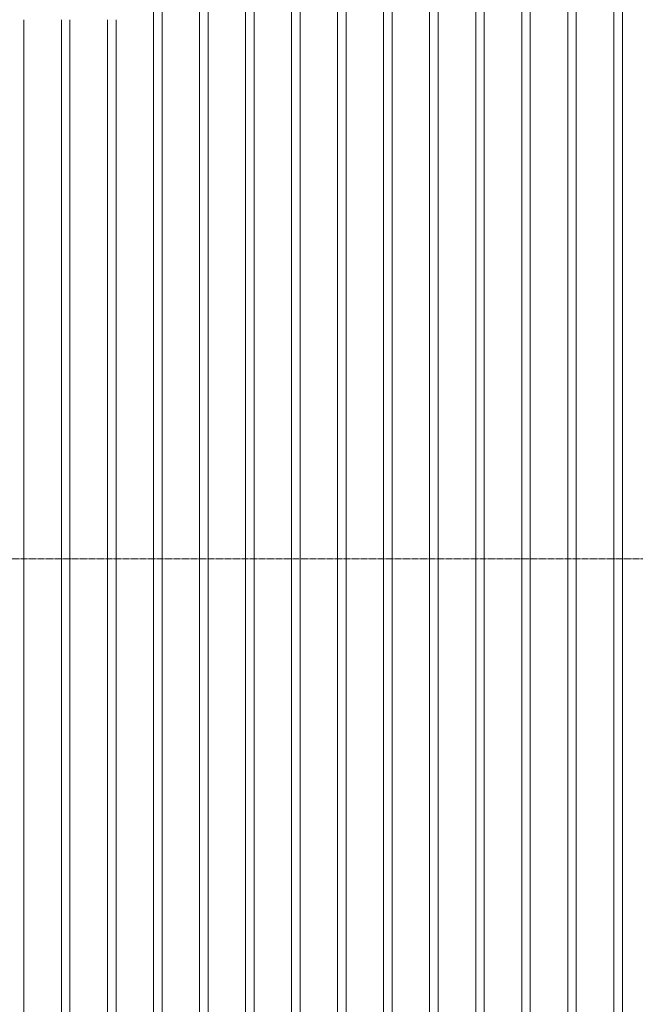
# Model space of a CAD drawing. Extents: x 0 to 92550, y 0 to 59400.
# Tile 79 of 105: x 21450 to 22392, y 44769 to 46275. Entities that reach past the tile are written whole.
import ezdxf
from ezdxf.xclip import XClip

# ---------------------------------------------------------------- set-up
doc = ezdxf.new("R2010")
doc.units = 0
doc.header["$MEASUREMENT"] = 0
doc.header["$XCLIPFRAME"] = 0
doc.linetypes.add('Streep-streepje', pattern=[1300, 1000, -100, 100, -100])
doc.layers.add('ZZ 41 Buitenwandafwerking gevelhout', color=7, linetype='Continuous')

# ---------------------------------------------------------------- blocks, each defined once
blk = doc.blocks.new('*X20')
at = {"layer": 'ZZ 41 Buitenwandafwerking gevelhout', "color": 7, "linetype": 'Continuous', "lineweight": 5, "ltscale": 0.01}
for p, q in [((21655, 46299), (21655, 46200)), ((21655, 46299), (21655, 46200)), ((21668.1, 46299), (21668.1, 46200)), ((21725.4, 46300), (21725.4, 46200)), ((21725.4, 46300), (21725.4, 46200)), ((21738.5, 46300), (21738.5, 46200)), ((21795.8, 46300), (21795.8, 46200)), ((21795.8, 46300), (21795.8, 46200)), ((21808.9, 46300), (21808.9, 46200)), ((21866.2, 46300), (21866.2, 46200)), ((21866.2, 46300), (21866.2, 46200)), ((21879.3, 46300), (21879.3, 46200)), ((21936.6, 46300), (21936.6, 46200)), ((21936.6, 46300), (21936.6, 46200)), ((21949.7, 46300), (21949.7, 46200)), ((22007, 46300), (22007, 46200)), ((22007, 46300), (22007, 46200)), ((22020.1, 46300), (22020.1, 46200)), ((22077.4, 46300), (22077.4, 46200)), ((22077.4, 46300), (22077.4, 46200)), ((22090.5, 46300), (22090.5, 46200)), ((22147.8, 46300), (22147.8, 46200)), ((22147.8, 46300), (22147.8, 46200)), ((22160.9, 46300), (22160.9, 46200)), ((22218.2, 46300), (22218.2, 46200)), ((22218.2, 46300), (22218.2, 46200)), ((22231.3, 46300), (22231.3, 46200)), ((22288.6, 46300), (22288.6, 46200)), ((22288.6, 46300), (22288.6, 46200)), ((22301.7, 46300), (22301.7, 46200)), ((22359, 46300), (22359, 46200)), ((22359, 46300), (22359, 46200)), ((22372.1, 46300), (22372.1, 46200)), ((21456.9, 46275), (21456.9, 46200)), ((21514.2, 46275), (21514.2, 46200)), ((21514.2, 46275), (21514.2, 46200)), ((21527.3, 46275), (21527.3, 46200)), ((21584.6, 46275), (21584.6, 46200)), ((21584.6, 46275), (21584.6, 46200)), ((21597.7, 46275), (21597.7, 46200)), ((21456.9, 46200), (21456.9, 46100)), ((21514.2, 46200), (21514.2, 46100)), ((21514.2, 46200), (21514.2, 46100)), ((21527.3, 46200), (21527.3, 46100)), ((21584.6, 46200), (21584.6, 46100)), ((21584.6, 46200), (21584.6, 46100)), ((21597.7, 46200), (21597.7, 46100)), ((21655, 46200), (21655, 46100)), ((21655, 46200), (21655, 46100)), ((21668.1, 46200), (21668.1, 46100)), ((21725.4, 46200), (21725.4, 46100)), ((21725.4, 46200), (21725.4, 46100)), ((21738.5, 46200), (21738.5, 46100)), ((21795.8, 46200), (21795.8, 46100)), ((21795.8, 46200), (21795.8, 46100)), ((21808.9, 46200), (21808.9, 46100)), ((21866.2, 46200), (21866.2, 46100)), ((21866.2, 46200), (21866.2, 46100)), ((21879.3, 46200), (21879.3, 46100)), ((21936.6, 46200), (21936.6, 46100)), ((21936.6, 46200), (21936.6, 46100)), ((21949.7, 46200), (21949.7, 46100)), ((22007, 46200), (22007, 46100)), ((22007, 46200), (22007, 46100)), ((22020.1, 46200), (22020.1, 46100)), ((22077.4, 46200), (22077.4, 46100)), ((22077.4, 46200), (22077.4, 46100)), ((22090.5, 46200), (22090.5, 46100)), ((22147.8, 46200), (22147.8, 46100)), ((22147.8, 46200), (22147.8, 46100)), ((22160.9, 46200), (22160.9, 46100)), ((22218.2, 46200), (22218.2, 46100)), ((22218.2, 46200), (22218.2, 46100)), ((22231.3, 46200), (22231.3, 46100)), ((22288.6, 46200), (22288.6, 46100)), ((22288.6, 46200), (22288.6, 46100)), ((22301.7, 46200), (22301.7, 46100)), ((22359, 46200), (22359, 46100)), ((22359, 46200), (22359, 46100)), ((22372.1, 46200), (22372.1, 46100)), ((21456.9, 46100), (21456.9, 46000)), ((21514.2, 46100), (21514.2, 46000)), ((21514.2, 46100), (21514.2, 46000)), ((21527.3, 46100), (21527.3, 46000)), ((21584.6, 46100), (21584.6, 46000)), ((21584.6, 46100), (21584.6, 46000)), ((21597.7, 46100), (21597.7, 46000)), ((21655, 46100), (21655, 46000)), ((21655, 46100), (21655, 46000)), ((21668.1, 46100), (21668.1, 46000)), ((21725.4, 46100), (21725.4, 46000)), ((21725.4, 46100), (21725.4, 46000)), ((21738.5, 46100), (21738.5, 46000)), ((21795.8, 46100), (21795.8, 46000)), ((21795.8, 46100), (21795.8, 46000)), ((21808.9, 46100), (21808.9, 46000)), ((21866.2, 46100), (21866.2, 46000)), ((21866.2, 46100), (21866.2, 46000)), ((21879.3, 46100), (21879.3, 46000)), ((21936.6, 46100), (21936.6, 46000)), ((21936.6, 46100), (21936.6, 46000)), ((21949.7, 46100), (21949.7, 46000)), ((22007, 46100), (22007, 46000)), ((22007, 46100), (22007, 46000)), ((22020.1, 46100), (22020.1, 46000)), ((22077.4, 46100), (22077.4, 46000)), ((22077.4, 46100), (22077.4, 46000)), ((22090.5, 46100), (22090.5, 46000)), ((22147.8, 46100), (22147.8, 46000)), ((22147.8, 46100), (22147.8, 46000)), ((22160.9, 46100), (22160.9, 46000)), ((22218.2, 46100), (22218.2, 46000)), ((22218.2, 46100), (22218.2, 46000)), ((22231.3, 46100), (22231.3, 46000)), ((22288.6, 46100), (22288.6, 46000)), ((22288.6, 46100), (22288.6, 46000)), ((22301.7, 46100), (22301.7, 46000)), ((22359, 46100), (22359, 46000)), ((22359, 46100), (22359, 46000)), ((22372.1, 46100), (22372.1, 46000)), ((21456.9, 46000), (21456.9, 45900)), ((21514.2, 46000), (21514.2, 45900)), ((21514.2, 46000), (21514.2, 45900)), ((21527.3, 46000), (21527.3, 45900)), ((21584.6, 46000), (21584.6, 45900)), ((21584.6, 46000), (21584.6, 45900)), ((21597.7, 46000), (21597.7, 45900)), ((21655, 46000), (21655, 45900)), ((21655, 46000), (21655, 45900)), ((21668.1, 46000), (21668.1, 45900)), ((21725.4, 46000), (21725.4, 45900)), ((21725.4, 46000), (21725.4, 45900)), ((21738.5, 46000), (21738.5, 45900)), ((21795.8, 46000), (21795.8, 45900)), ((21795.8, 46000), (21795.8, 45900)), ((21808.9, 46000), (21808.9, 45900)), ((21866.2, 46000), (21866.2, 45900)), ((21866.2, 46000), (21866.2, 45900)), ((21879.3, 46000), (21879.3, 45900)), ((21936.6, 46000), (21936.6, 45900)), ((21936.6, 46000), (21936.6, 45900)), ((21949.7, 46000), (21949.7, 45900)), ((22007, 46000), (22007, 45900)), ((22007, 46000), (22007, 45900)), ((22020.1, 46000), (22020.1, 45900)), ((22077.4, 46000), (22077.4, 45900)), ((22077.4, 46000), (22077.4, 45900)), ((22090.5, 46000), (22090.5, 45900)), ((22147.8, 46000), (22147.8, 45900)), ((22147.8, 46000), (22147.8, 45900)), ((22160.9, 46000), (22160.9, 45900)), ((22218.2, 46000), (22218.2, 45900)), ((22218.2, 46000), (22218.2, 45900)), ((22231.3, 46000), (22231.3, 45900)), ((22288.6, 46000), (22288.6, 45900)), ((22288.6, 46000), (22288.6, 45900)), ((22301.7, 46000), (22301.7, 45900)), ((22359, 46000), (22359, 45900)), ((22359, 46000), (22359, 45900)), ((22372.1, 46000), (22372.1, 45900)), ((21456.9, 45900), (21456.9, 45800)), ((21514.2, 45900), (21514.2, 45800)), ((21514.2, 45900), (21514.2, 45800)), ((21527.3, 45900), (21527.3, 45800)), ((21584.6, 45900), (21584.6, 45800)), ((21584.6, 45900), (21584.6, 45800)), ((21597.7, 45900), (21597.7, 45800)), ((21655, 45900), (21655, 45800)), ((21655, 45900), (21655, 45800)), ((21668.1, 45900), (21668.1, 45800)), ((21725.4, 45900), (21725.4, 45800)), ((21725.4, 45900), (21725.4, 45800)), ((21738.5, 45900), (21738.5, 45800)), ((21795.8, 45900), (21795.8, 45800)), ((21795.8, 45900), (21795.8, 45800)), ((21808.9, 45900), (21808.9, 45800)), ((21866.2, 45900), (21866.2, 45800)), ((21866.2, 45900), (21866.2, 45800)), ((21879.3, 45900), (21879.3, 45800)), ((21936.6, 45900), (21936.6, 45800)), ((21936.6, 45900), (21936.6, 45800)), ((21949.7, 45900), (21949.7, 45800)), ((22007, 45900), (22007, 45800)), ((22007, 45900), (22007, 45800)), ((22020.1, 45900), (22020.1, 45800)), ((22077.4, 45900), (22077.4, 45800)), ((22077.4, 45900), (22077.4, 45800)), ((22090.5, 45900), (22090.5, 45800)), ((22147.8, 45900), (22147.8, 45800)), ((22147.8, 45900), (22147.8, 45800)), ((22160.9, 45900), (22160.9, 45800)), ((22218.2, 45900), (22218.2, 45800)), ((22218.2, 45900), (22218.2, 45800)), ((22231.3, 45900), (22231.3, 45800)), ((22288.6, 45900), (22288.6, 45800)), ((22288.6, 45900), (22288.6, 45800)), ((22301.7, 45900), (22301.7, 45800)), ((22359, 45900), (22359, 45800)), ((22359, 45900), (22359, 45800)), ((22372.1, 45900), (22372.1, 45800)), ((21456.9, 45800), (21456.9, 45700)), ((21514.2, 45800), (21514.2, 45700)), ((21514.2, 45800), (21514.2, 45700)), ((21527.3, 45800), (21527.3, 45700)), ((21584.6, 45800), (21584.6, 45700)), ((21584.6, 45800), (21584.6, 45700)), ((21597.7, 45800), (21597.7, 45700)), ((21655, 45800), (21655, 45700)), ((21655, 45800), (21655, 45700)), ((21668.1, 45800), (21668.1, 45700)), ((21725.4, 45800), (21725.4, 45700)), ((21725.4, 45800), (21725.4, 45700)), ((21738.5, 45800), (21738.5, 45700)), ((21795.8, 45800), (21795.8, 45700)), ((21795.8, 45800), (21795.8, 45700)), ((21808.9, 45800), (21808.9, 45700)), ((21866.2, 45800), (21866.2, 45700)), ((21866.2, 45800), (21866.2, 45700)), ((21879.3, 45800), (21879.3, 45700)), ((21936.6, 45800), (21936.6, 45700)), ((21936.6, 45800), (21936.6, 45700)), ((21949.7, 45800), (21949.7, 45700)), ((22007, 45800), (22007, 45700)), ((22007, 45800), (22007, 45700)), ((22020.1, 45800), (22020.1, 45700)), ((22077.4, 45800), (22077.4, 45700)), ((22077.4, 45800), (22077.4, 45700)), ((22090.5, 45800), (22090.5, 45700)), ((22147.8, 45800), (22147.8, 45700)), ((22147.8, 45800), (22147.8, 45700)), ((22160.9, 45800), (22160.9, 45700)), ((22218.2, 45800), (22218.2, 45700)), ((22218.2, 45800), (22218.2, 45700)), ((22231.3, 45800), (22231.3, 45700)), ((22288.6, 45800), (22288.6, 45700)), ((22288.6, 45800), (22288.6, 45700)), ((22301.7, 45800), (22301.7, 45700)), ((22359, 45800), (22359, 45700)), ((22359, 45800), (22359, 45700)), ((22372.1, 45800), (22372.1, 45700)), ((21456.9, 45700), (21456.9, 45600)), ((21514.2, 45700), (21514.2, 45600)), ((21514.2, 45700), (21514.2, 45600)), ((21527.3, 45700), (21527.3, 45600)), ((21584.6, 45700), (21584.6, 45600)), ((21584.6, 45700), (21584.6, 45600)), ((21597.7, 45700), (21597.7, 45600)), ((21655, 45700), (21655, 45600)), ((21655, 45700), (21655, 45600)), ((21668.1, 45700), (21668.1, 45600)), ((21725.4, 45700), (21725.4, 45600)), ((21725.4, 45700), (21725.4, 45600)), ((21738.5, 45700), (21738.5, 45600)), ((21795.8, 45700), (21795.8, 45600)), ((21795.8, 45700), (21795.8, 45600)), ((21808.9, 45700), (21808.9, 45600)), ((21866.2, 45700), (21866.2, 45600)), ((21866.2, 45700), (21866.2, 45600)), ((21879.3, 45700), (21879.3, 45600)), ((21936.6, 45700), (21936.6, 45600)), ((21936.6, 45700), (21936.6, 45600)), ((21949.7, 45700), (21949.7, 45600)), ((22007, 45700), (22007, 45600)), ((22007, 45700), (22007, 45600)), ((22020.1, 45700), (22020.1, 45600)), ((22077.4, 45700), (22077.4, 45600)), ((22077.4, 45700), (22077.4, 45600)), ((22090.5, 45700), (22090.5, 45600)), ((22147.8, 45700), (22147.8, 45600)), ((22147.8, 45700), (22147.8, 45600)), ((22160.9, 45700), (22160.9, 45600)), ((22218.2, 45700), (22218.2, 45600)), ((22218.2, 45700), (22218.2, 45600)), ((22231.3, 45700), (22231.3, 45600)), ((22288.6, 45700), (22288.6, 45600)), ((22288.6, 45700), (22288.6, 45600)), ((22301.7, 45700), (22301.7, 45600)), ((22359, 45700), (22359, 45600)), ((22359, 45700), (22359, 45600)), ((22372.1, 45700), (22372.1, 45600)), ((21456.9, 45600), (21456.9, 45500)), ((21514.2, 45600), (21514.2, 45500)), ((21514.2, 45600), (21514.2, 45500)), ((21527.3, 45600), (21527.3, 45500)), ((21584.6, 45600), (21584.6, 45500)), ((21584.6, 45600), (21584.6, 45500)), ((21597.7, 45600), (21597.7, 45500)), ((21655, 45600), (21655, 45500)), ((21655, 45600), (21655, 45500)), ((21668.1, 45600), (21668.1, 45500)), ((21725.4, 45600), (21725.4, 45500)), ((21725.4, 45600), (21725.4, 45500)), ((21738.5, 45600), (21738.5, 45500)), ((21795.8, 45600), (21795.8, 45500)), ((21795.8, 45600), (21795.8, 45500)), ((21808.9, 45600), (21808.9, 45500)), ((21866.2, 45600), (21866.2, 45500)), ((21866.2, 45600), (21866.2, 45500)), ((21879.3, 45600), (21879.3, 45500)), ((21936.6, 45600), (21936.6, 45500)), ((21936.6, 45600), (21936.6, 45500)), ((21949.7, 45600), (21949.7, 45500)), ((22007, 45600), (22007, 45500)), ((22007, 45600), (22007, 45500)), ((22020.1, 45600), (22020.1, 45500)), ((22077.4, 45600), (22077.4, 45500)), ((22077.4, 45600), (22077.4, 45500)), ((22090.5, 45600), (22090.5, 45500)), ((22147.8, 45600), (22147.8, 45500)), ((22147.8, 45600), (22147.8, 45500)), ((22160.9, 45600), (22160.9, 45500)), ((22218.2, 45600), (22218.2, 45500)), ((22218.2, 45600), (22218.2, 45500)), ((22231.3, 45600), (22231.3, 45500)), ((22288.6, 45600), (22288.6, 45500)), ((22288.6, 45600), (22288.6, 45500)), ((22301.7, 45600), (22301.7, 45500)), ((22359, 45600), (22359, 45500)), ((22359, 45600), (22359, 45500)), ((22372.1, 45600), (22372.1, 45500)), ((21456.9, 45500), (21456.9, 45400)), ((21514.2, 45500), (21514.2, 45400)), ((21514.2, 45500), (21514.2, 45400)), ((21527.3, 45500), (21527.3, 45400)), ((21584.6, 45500), (21584.6, 45400)), ((21584.6, 45500), (21584.6, 45400)), ((21597.7, 45500), (21597.7, 45400)), ((21655, 45500), (21655, 45400)), ((21655, 45500), (21655, 45400)), ((21668.1, 45500), (21668.1, 45400)), ((21725.4, 45500), (21725.4, 45400)), ((21725.4, 45500), (21725.4, 45400)), ((21738.5, 45500), (21738.5, 45400)), ((21795.8, 45500), (21795.8, 45400)), ((21795.8, 45500), (21795.8, 45400)), ((21808.9, 45500), (21808.9, 45400)), ((21866.2, 45500), (21866.2, 45400)), ((21866.2, 45500), (21866.2, 45400)), ((21879.3, 45500), (21879.3, 45400)), ((21936.6, 45500), (21936.6, 45400)), ((21936.6, 45500), (21936.6, 45400)), ((21949.7, 45500), (21949.7, 45400)), ((22007, 45500), (22007, 45400)), ((22007, 45500), (22007, 45400)), ((22020.1, 45500), (22020.1, 45400)), ((22077.4, 45500), (22077.4, 45400)), ((22077.4, 45500), (22077.4, 45400)), ((22090.5, 45500), (22090.5, 45400)), ((22147.8, 45500), (22147.8, 45400)), ((22147.8, 45500), (22147.8, 45400)), ((22160.9, 45500), (22160.9, 45400)), ((22218.2, 45500), (22218.2, 45400)), ((22218.2, 45500), (22218.2, 45400)), ((22231.3, 45500), (22231.3, 45400)), ((22288.6, 45500), (22288.6, 45400)), ((22288.6, 45500), (22288.6, 45400)), ((22301.7, 45500), (22301.7, 45400)), ((22359, 45500), (22359, 45400)), ((22359, 45500), (22359, 45400)), ((22372.1, 45500), (22372.1, 45400)), ((21456.9, 45400), (21456.9, 45300)), ((21514.2, 45400), (21514.2, 45300)), ((21514.2, 45400), (21514.2, 45300)), ((21527.3, 45400), (21527.3, 45300)), ((21584.6, 45400), (21584.6, 45300)), ((21584.6, 45400), (21584.6, 45300)), ((21597.7, 45400), (21597.7, 45300)), ((21655, 45400), (21655, 45300)), ((21655, 45400), (21655, 45300)), ((21668.1, 45400), (21668.1, 45300)), ((21725.4, 45400), (21725.4, 45300)), ((21725.4, 45400), (21725.4, 45300)), ((21738.5, 45400), (21738.5, 45300)), ((21795.8, 45400), (21795.8, 45300)), ((21795.8, 45400), (21795.8, 45300)), ((21808.9, 45400), (21808.9, 45300)), ((21866.2, 45400), (21866.2, 45300)), ((21866.2, 45400), (21866.2, 45300)), ((21879.3, 45400), (21879.3, 45300)), ((21936.6, 45400), (21936.6, 45300)), ((21936.6, 45400), (21936.6, 45300)), ((21949.7, 45400), (21949.7, 45300)), ((22007, 45400), (22007, 45300)), ((22007, 45400), (22007, 45300)), ((22020.1, 45400), (22020.1, 45300)), ((22077.4, 45400), (22077.4, 45300)), ((22077.4, 45400), (22077.4, 45300)), ((22090.5, 45400), (22090.5, 45300)), ((22147.8, 45400), (22147.8, 45300)), ((22147.8, 45400), (22147.8, 45300)), ((22160.9, 45400), (22160.9, 45300)), ((22218.2, 45400), (22218.2, 45300)), ((22218.2, 45400), (22218.2, 45300)), ((22231.3, 45400), (22231.3, 45300)), ((22288.6, 45400), (22288.6, 45300)), ((22288.6, 45400), (22288.6, 45300)), ((22301.7, 45400), (22301.7, 45300)), ((22359, 45400), (22359, 45300)), ((22359, 45400), (22359, 45300)), ((22372.1, 45400), (22372.1, 45300)), ((21456.9, 45300), (21456.9, 45200)), ((21514.2, 45300), (21514.2, 45200)), ((21514.2, 45300), (21514.2, 45200)), ((21527.3, 45300), (21527.3, 45200)), ((21584.6, 45300), (21584.6, 45200)), ((21584.6, 45300), (21584.6, 45200)), ((21597.7, 45300), (21597.7, 45200)), ((21655, 45300), (21655, 45200)), ((21655, 45300), (21655, 45200)), ((21668.1, 45300), (21668.1, 45200)), ((21725.4, 45300), (21725.4, 45200)), ((21725.4, 45300), (21725.4, 45200)), ((21738.5, 45300), (21738.5, 45200)), ((21795.8, 45300), (21795.8, 45200)), ((21795.8, 45300), (21795.8, 45200)), ((21808.9, 45300), (21808.9, 45200)), ((21866.2, 45300), (21866.2, 45200)), ((21866.2, 45300), (21866.2, 45200)), ((21879.3, 45300), (21879.3, 45200)), ((21936.6, 45300), (21936.6, 45200)), ((21936.6, 45300), (21936.6, 45200)), ((21949.7, 45300), (21949.7, 45200)), ((22007, 45300), (22007, 45200)), ((22007, 45300), (22007, 45200)), ((22020.1, 45300), (22020.1, 45200)), ((22077.4, 45300), (22077.4, 45200)), ((22077.4, 45300), (22077.4, 45200)), ((22090.5, 45300), (22090.5, 45200)), ((22147.8, 45300), (22147.8, 45200)), ((22147.8, 45300), (22147.8, 45200)), ((22160.9, 45300), (22160.9, 45200)), ((22218.2, 45300), (22218.2, 45200)), ((22218.2, 45300), (22218.2, 45200)), ((22231.3, 45300), (22231.3, 45200)), ((22288.6, 45300), (22288.6, 45200)), ((22288.6, 45300), (22288.6, 45200)), ((22301.7, 45300), (22301.7, 45200)), ((22359, 45300), (22359, 45200)), ((22359, 45300), (22359, 45200)), ((22372.1, 45300), (22372.1, 45200)), ((21456.9, 45200), (21456.9, 45100)), ((21514.2, 45200), (21514.2, 45100)), ((21514.2, 45200), (21514.2, 45100)), ((21527.3, 45200), (21527.3, 45100)), ((21584.6, 45200), (21584.6, 45100)), ((21584.6, 45200), (21584.6, 45100)), ((21597.7, 45200), (21597.7, 45100)), ((21655, 45200), (21655, 45100)), ((21655, 45200), (21655, 45100)), ((21668.1, 45200), (21668.1, 45100)), ((21725.4, 45200), (21725.4, 45100)), ((21725.4, 45200), (21725.4, 45100)), ((21738.5, 45200), (21738.5, 45100)), ((21795.8, 45200), (21795.8, 45100)), ((21795.8, 45200), (21795.8, 45100)), ((21808.9, 45200), (21808.9, 45100)), ((21866.2, 45200), (21866.2, 45100)), ((21866.2, 45200), (21866.2, 45100)), ((21879.3, 45200), (21879.3, 45100)), ((21936.6, 45200), (21936.6, 45100)), ((21936.6, 45200), (21936.6, 45100)), ((21949.7, 45200), (21949.7, 45100)), ((22007, 45200), (22007, 45100)), ((22007, 45200), (22007, 45100)), ((22020.1, 45200), (22020.1, 45100)), ((22077.4, 45200), (22077.4, 45100)), ((22077.4, 45200), (22077.4, 45100)), ((22090.5, 45200), (22090.5, 45100)), ((22147.8, 45200), (22147.8, 45100)), ((22147.8, 45200), (22147.8, 45100)), ((22160.9, 45200), (22160.9, 45100)), ((22218.2, 45200), (22218.2, 45100)), ((22218.2, 45200), (22218.2, 45100)), ((22231.3, 45200), (22231.3, 45100)), ((22288.6, 45200), (22288.6, 45100)), ((22288.6, 45200), (22288.6, 45100)), ((22301.7, 45200), (22301.7, 45100)), ((22359, 45200), (22359, 45100)), ((22359, 45200), (22359, 45100)), ((22372.1, 45200), (22372.1, 45100)), ((21456.9, 45100), (21456.9, 45000)), ((21514.2, 45100), (21514.2, 45000)), ((21514.2, 45100), (21514.2, 45000)), ((21527.3, 45100), (21527.3, 45000)), ((21584.6, 45100), (21584.6, 45000)), ((21584.6, 45100), (21584.6, 45000)), ((21597.7, 45100), (21597.7, 45000)), ((21655, 45100), (21655, 45000)), ((21655, 45100), (21655, 45000)), ((21668.1, 45100), (21668.1, 45000)), ((21725.4, 45100), (21725.4, 45000)), ((21725.4, 45100), (21725.4, 45000)), ((21738.5, 45100), (21738.5, 45000)), ((21795.8, 45100), (21795.8, 45000)), ((21795.8, 45100), (21795.8, 45000)), ((21808.9, 45100), (21808.9, 45000)), ((21866.2, 45100), (21866.2, 45000)), ((21866.2, 45100), (21866.2, 45000)), ((21879.3, 45100), (21879.3, 45000)), ((21936.6, 45100), (21936.6, 45000)), ((21936.6, 45100), (21936.6, 45000)), ((21949.7, 45100), (21949.7, 45000)), ((22007, 45100), (22007, 45000)), ((22007, 45100), (22007, 45000)), ((22020.1, 45100), (22020.1, 45000)), ((22077.4, 45100), (22077.4, 45000)), ((22077.4, 45100), (22077.4, 45000)), ((22090.5, 45100), (22090.5, 45000)), ((22147.8, 45100), (22147.8, 45000)), ((22147.8, 45100), (22147.8, 45000)), ((22160.9, 45100), (22160.9, 45000)), ((22218.2, 45100), (22218.2, 45000)), ((22218.2, 45100), (22218.2, 45000)), ((22231.3, 45100), (22231.3, 45000)), ((22288.6, 45100), (22288.6, 45000)), ((22288.6, 45100), (22288.6, 45000)), ((22301.7, 45100), (22301.7, 45000)), ((22359, 45100), (22359, 45000)), ((22359, 45100), (22359, 45000)), ((22372.1, 45100), (22372.1, 45000)), ((21456.9, 45000), (21456.9, 44900)), ((21514.2, 45000), (21514.2, 44900)), ((21514.2, 45000), (21514.2, 44900)), ((21527.3, 45000), (21527.3, 44900)), ((21584.6, 45000), (21584.6, 44900)), ((21584.6, 45000), (21584.6, 44900)), ((21597.7, 45000), (21597.7, 44900)), ((21655, 45000), (21655, 44900)), ((21655, 45000), (21655, 44900)), ((21668.1, 45000), (21668.1, 44900)), ((21725.4, 45000), (21725.4, 44900)), ((21725.4, 45000), (21725.4, 44900)), ((21738.5, 45000), (21738.5, 44900)), ((21795.8, 45000), (21795.8, 44900)), ((21795.8, 45000), (21795.8, 44900)), ((21808.9, 45000), (21808.9, 44900)), ((21866.2, 45000), (21866.2, 44900)), ((21866.2, 45000), (21866.2, 44900)), ((21879.3, 45000), (21879.3, 44900)), ((21936.6, 45000), (21936.6, 44900)), ((21936.6, 45000), (21936.6, 44900)), ((21949.7, 45000), (21949.7, 44900)), ((22007, 45000), (22007, 44900)), ((22007, 45000), (22007, 44900)), ((22020.1, 45000), (22020.1, 44900)), ((22077.4, 45000), (22077.4, 44900)), ((22077.4, 45000), (22077.4, 44900)), ((22090.5, 45000), (22090.5, 44900)), ((22147.8, 45000), (22147.8, 44900)), ((22147.8, 45000), (22147.8, 44900)), ((22160.9, 45000), (22160.9, 44900)), ((22218.2, 45000), (22218.2, 44900)), ((22218.2, 45000), (22218.2, 44900)), ((22231.3, 45000), (22231.3, 44900)), ((22288.6, 45000), (22288.6, 44900)), ((22288.6, 45000), (22288.6, 44900)), ((22301.7, 45000), (22301.7, 44900)), ((22359, 45000), (22359, 44900)), ((22359, 45000), (22359, 44900)), ((22372.1, 45000), (22372.1, 44900)), ((21456.9, 44900), (21456.9, 44800)), ((21514.2, 44900), (21514.2, 44800)), ((21514.2, 44900), (21514.2, 44800)), ((21527.3, 44900), (21527.3, 44800)), ((21584.6, 44900), (21584.6, 44800)), ((21584.6, 44900), (21584.6, 44800)), ((21597.7, 44900), (21597.7, 44800)), ((21655, 44900), (21655, 44800)), ((21655, 44900), (21655, 44800)), ((21668.1, 44900), (21668.1, 44800)), ((21725.4, 44900), (21725.4, 44800)), ((21725.4, 44900), (21725.4, 44800)), ((21738.5, 44900), (21738.5, 44800)), ((21795.8, 44900), (21795.8, 44800)), ((21795.8, 44900), (21795.8, 44800)), ((21808.9, 44900), (21808.9, 44800)), ((21866.2, 44900), (21866.2, 44800)), ((21866.2, 44900), (21866.2, 44800)), ((21879.3, 44900), (21879.3, 44800)), ((21936.6, 44900), (21936.6, 44800)), ((21936.6, 44900), (21936.6, 44800)), ((21949.7, 44900), (21949.7, 44800)), ((22007, 44900), (22007, 44800)), ((22007, 44900), (22007, 44800)), ((22020.1, 44900), (22020.1, 44800)), ((22077.4, 44900), (22077.4, 44800)), ((22077.4, 44900), (22077.4, 44800)), ((22090.5, 44900), (22090.5, 44800)), ((22147.8, 44900), (22147.8, 44800)), ((22147.8, 44900), (22147.8, 44800)), ((22160.9, 44900), (22160.9, 44800)), ((22218.2, 44900), (22218.2, 44800)), ((22218.2, 44900), (22218.2, 44800)), ((22231.3, 44900), (22231.3, 44800)), ((22288.6, 44900), (22288.6, 44800)), ((22288.6, 44900), (22288.6, 44800)), ((22301.7, 44900), (22301.7, 44800)), ((22359, 44900), (22359, 44800)), ((22359, 44900), (22359, 44800)), ((22372.1, 44900), (22372.1, 44800)), ((21456.9, 44800), (21456.9, 44700)), ((21514.2, 44800), (21514.2, 44700)), ((21514.2, 44800), (21514.2, 44700)), ((21527.3, 44800), (21527.3, 44700)), ((21584.6, 44800), (21584.6, 44700)), ((21584.6, 44800), (21584.6, 44700)), ((21597.7, 44800), (21597.7, 44700)), ((21655, 44800), (21655, 44700)), ((21655, 44800), (21655, 44700)), ((21668.1, 44800), (21668.1, 44700)), ((21725.4, 44800), (21725.4, 44700)), ((21725.4, 44800), (21725.4, 44700)), ((21738.5, 44800), (21738.5, 44700)), ((21795.8, 44800), (21795.8, 44700)), ((21795.8, 44800), (21795.8, 44700)), ((21808.9, 44800), (21808.9, 44700)), ((21866.2, 44800), (21866.2, 44700)), ((21866.2, 44800), (21866.2, 44700)), ((21879.3, 44800), (21879.3, 44700)), ((21936.6, 44800), (21936.6, 44700)), ((21936.6, 44800), (21936.6, 44700)), ((21949.7, 44800), (21949.7, 44700)), ((22007, 44800), (22007, 44700)), ((22007, 44800), (22007, 44700)), ((22020.1, 44800), (22020.1, 44700)), ((22077.4, 44800), (22077.4, 44700)), ((22077.4, 44800), (22077.4, 44700)), ((22090.5, 44800), (22090.5, 44700)), ((22147.8, 44800), (22147.8, 44700)), ((22147.8, 44800), (22147.8, 44700)), ((22160.9, 44800), (22160.9, 44700)), ((22218.2, 44800), (22218.2, 44700)), ((22218.2, 44800), (22218.2, 44700)), ((22231.3, 44800), (22231.3, 44700)), ((22288.6, 44800), (22288.6, 44700)), ((22288.6, 44800), (22288.6, 44700)), ((22301.7, 44800), (22301.7, 44700)), ((22359, 44800), (22359, 44700)), ((22359, 44800), (22359, 44700)), ((22372.1, 44800), (22372.1, 44700))]:
    blk.add_line(p, q, dxfattribs=at)
blk = doc.blocks.new('Drawing_1_1', base_point=(5738.9, 38400))
at = {"layer": 'ZZ 41 Buitenwandafwerking gevelhout', "color": 7, "linetype": 'Streep-streepje', "lineweight": 15, "ltscale": 0.01}
blk.add_line((7788.9, 45450), (62238.9, 45450), dxfattribs=at)
at = {"layer": 'ZZ 41 Buitenwandafwerking gevelhout', "color": 7, "linetype": 'Continuous', "lineweight": 25, "ltscale": 0.01}
blk.add_blockref('*X20', (0, 0), dxfattribs=at)

msp = doc.modelspace()

# ---------------------------------------------------------------- block references
at = {"color": 7, "linetype": 'Continuous', "lineweight": 25, "ltscale": 0.01}
ref = msp.add_blockref('Drawing_1_1', (5738.9, 38400), dxfattribs=at)
XClip(ref).set_block_clipping_path([(7788.8666666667, 35400), (63337.9746950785, 51400)])

doc.saveas('drawing.dxf')
